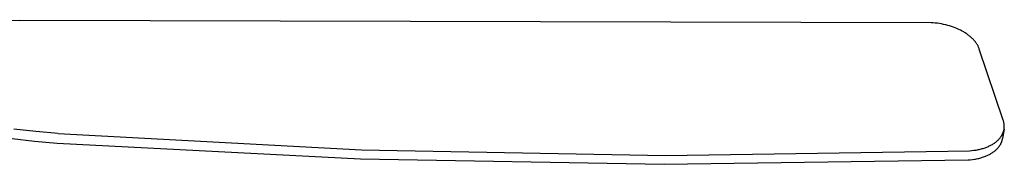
# Model space of a CAD drawing. Header units: millimetres. Extents: x 5929 to 8427, y 8701 to 10348.
# Tile 31 of 31: x 7956 to 8427, y 9870 to 9939. Entities that reach past the tile are written whole.
import ezdxf

# ---------------------------------------------------------------- set-up
doc = ezdxf.new("R2010")
doc.units = ezdxf.units.MM
doc.layers.add('Make2D$Visible$Curvas', color=7, linetype='Continuous')

msp = doc.modelspace()

# ---------------------------------------------------------------- linework, layer by layer
at = {"layer": 'Make2D$Visible$Curvas', "color": 29, "lineweight": -3, "true_color": 0x4d342b}
for p, q in [((7945.86, 9938.61), (7956.45, 9938.19)), ((8391.65, 9937.17), (7956.45, 9938.19)), ((8392.66, 9937.11), (8391.65, 9937.17)), ((8393.66, 9937.02), (8392.66, 9937.11)), ((8394.67, 9936.9), (8393.66, 9937.02)), ((8395.67, 9936.75), (8394.67, 9936.9)), ((8396.67, 9936.58), (8395.67, 9936.75)), ((8397.66, 9936.38), (8396.67, 9936.58)), ((8398.64, 9936.15), (8397.66, 9936.38)), ((8399.62, 9935.9), (8398.64, 9936.15)), ((8400.53, 9935.64), (8399.62, 9935.9)), ((8401.43, 9935.35), (8400.53, 9935.64)), ((8402.31, 9935.04), (8401.43, 9935.35)), ((8403.18, 9934.71), (8402.31, 9935.04)), ((8404.03, 9934.36), (8403.18, 9934.71)), ((8404.85, 9934), (8404.03, 9934.36)), ((8405.66, 9933.61), (8404.85, 9934)), ((8406.44, 9933.2), (8405.66, 9933.61)), ((8407.24, 9932.75), (8406.44, 9933.2)), ((8407.62, 9932.52), (8407.24, 9932.75)), ((8408, 9932.28), (8407.62, 9932.52)), ((8408.37, 9932.04), (8408, 9932.28)), ((8408.73, 9931.8), (8408.37, 9932.04)), ((8409.09, 9931.55), (8408.73, 9931.8)), ((8409.43, 9931.3), (8409.09, 9931.55)), ((8409.77, 9931.04), (8409.43, 9931.3)), ((8410.09, 9930.78), (8409.77, 9931.04)), ((8410.41, 9930.52), (8410.09, 9930.78)), ((8410.72, 9930.25), (8410.41, 9930.52)), ((8411.02, 9929.98), (8410.72, 9930.25)), ((8411.31, 9929.71), (8411.02, 9929.98)), ((8411.59, 9929.43), (8411.31, 9929.71)), ((8411.87, 9929.15), (8411.59, 9929.43)), ((8412.12, 9928.88), (8411.87, 9929.15)), ((8412.36, 9928.61), (8412.12, 9928.88)), ((8412.59, 9928.33), (8412.36, 9928.61)), ((8412.81, 9928.05), (8412.59, 9928.33)), ((8413.02, 9927.77), (8412.81, 9928.05)), ((8413.22, 9927.49), (8413.02, 9927.77)), ((8413.41, 9927.21), (8413.22, 9927.49)), ((8413.59, 9926.93), (8413.41, 9927.21)), ((8413.76, 9926.64), (8413.59, 9926.93)), ((8413.93, 9926.35), (8413.76, 9926.64)), ((8414.08, 9926.07), (8413.93, 9926.35)), ((8414.22, 9925.78), (8414.08, 9926.07)), ((8414.35, 9925.49), (8414.22, 9925.78)), ((8414.47, 9925.2), (8414.35, 9925.49)), ((8414.57, 9924.91), (8414.47, 9925.2)), ((8414.67, 9924.61), (8414.57, 9924.91)), ((8426.11, 9890.7), (8414.67, 9924.61)), ((8426.2, 9890.42), (8426.11, 9890.7)), ((8426.29, 9890.14), (8426.2, 9890.42)), ((8426.37, 9889.86), (8426.29, 9890.14)), ((8426.44, 9889.58), (8426.37, 9889.86)), ((8426.49, 9889.29), (8426.44, 9889.58)), ((8426.54, 9889), (8426.49, 9889.29)), ((8426.58, 9888.71), (8426.54, 9889)), ((8426.61, 9888.42), (8426.58, 9888.71)), ((8426.63, 9888.13), (8426.61, 9888.42)), ((8426.64, 9887.84), (8426.63, 9888.13)), ((7964.17, 9885.21), (7953.59, 9886.45)), ((7974.78, 9884.28), (7964.17, 9885.21)), ((7974.78, 9884.28), (8119.73, 9876.59)), ((8425.36, 9883.26), (8425.45, 9883.4)), ((8425.45, 9883.4), (8425.53, 9883.55)), ((8425.53, 9883.55), (8425.61, 9883.7)), ((8425.61, 9883.7), (8425.69, 9883.85)), ((8425.69, 9883.85), (8425.77, 9884)), ((8425.77, 9884), (8425.84, 9884.15)), ((8426.53, 9886.33), (8425.82, 9881.96)), ((8425.84, 9884.15), (8425.91, 9884.3)), ((8425.87, 9884.22), (8425.87, 9884.22)), ((8425.91, 9884.3), (8425.98, 9884.45)), ((8425.98, 9884.45), (8426.04, 9884.61)), ((8426.04, 9884.61), (8426.1, 9884.76)), ((8426.1, 9884.76), (8426.16, 9884.91)), ((8426.16, 9884.91), (8426.21, 9885.07)), ((8426.21, 9885.07), (8426.26, 9885.23)), ((8426.26, 9885.23), (8426.31, 9885.38)), ((8426.31, 9885.38), (8426.36, 9885.54)), ((8426.36, 9885.54), (8426.41, 9885.75)), ((8426.41, 9885.75), (8426.46, 9885.96)), ((8426.46, 9885.96), (8426.5, 9886.17)), ((8426.5, 9886.17), (8426.54, 9886.38)), ((8426.54, 9886.38), (8426.58, 9886.67)), ((8426.58, 9886.67), (8426.61, 9886.96)), ((8426.61, 9886.96), (8426.63, 9887.25)), ((8426.63, 9887.25), (8426.64, 9887.54)), ((8426.64, 9887.54), (8426.64, 9887.84)), ((7952.91, 9881.9), (7963.6, 9880.65)), ((7963.6, 9880.65), (7974.33, 9879.71)), ((7974.33, 9879.71), (8119.21, 9872.3)), ((8419.85, 9878.54), (8420.22, 9878.73)), ((8420.22, 9878.73), (8420.58, 9878.92)), ((8420.58, 9878.92), (8420.93, 9879.12)), ((8420.93, 9879.12), (8421.27, 9879.33)), ((8421.27, 9879.33), (8421.6, 9879.54)), ((8421.6, 9879.54), (8421.93, 9879.76)), ((8421.93, 9879.76), (8422.24, 9879.98)), ((8422.24, 9879.98), (8422.55, 9880.21)), ((8422.55, 9880.21), (8422.84, 9880.44)), ((8422.84, 9880.44), (8423.13, 9880.68)), ((8423.13, 9880.68), (8423.4, 9880.93)), ((8423.4, 9880.93), (8423.67, 9881.18)), ((8423.67, 9881.18), (8423.94, 9881.45)), ((8423.94, 9881.45), (8424.19, 9881.71)), ((8424.19, 9881.71), (8424.43, 9881.98)), ((8424.43, 9881.98), (8424.66, 9882.26)), ((8424.46, 9878.55), (8424.55, 9878.7)), ((8424.55, 9878.7), (8424.64, 9878.84)), ((8424.64, 9878.84), (8424.73, 9878.99)), ((8424.66, 9882.26), (8424.87, 9882.54)), ((8424.73, 9878.99), (8424.82, 9879.13)), ((8424.82, 9879.13), (8424.9, 9879.28)), ((8424.87, 9882.54), (8425.07, 9882.82)), ((8424.9, 9879.28), (8424.98, 9879.43)), ((8424.98, 9879.43), (8425.05, 9879.58)), ((8425.05, 9879.58), (8425.13, 9879.73)), ((8425.07, 9882.82), (8425.17, 9882.97)), ((8425.13, 9879.73), (8425.19, 9879.88)), ((8425.17, 9882.97), (8425.27, 9883.11)), ((8425.19, 9879.88), (8425.26, 9880.04)), ((8425.26, 9880.04), (8425.32, 9880.19)), ((8425.27, 9883.11), (8425.36, 9883.26)), ((8425.32, 9880.19), (8425.39, 9880.34)), ((8425.39, 9880.34), (8425.44, 9880.5)), ((8425.44, 9880.5), (8425.5, 9880.66)), ((8425.5, 9880.66), (8425.55, 9880.81)), ((8425.55, 9880.81), (8425.59, 9880.97)), ((8425.59, 9880.97), (8425.64, 9881.13)), ((8425.64, 9881.13), (8425.69, 9881.33)), ((8425.69, 9881.33), (8425.74, 9881.54)), ((8425.74, 9881.54), (8425.78, 9881.75)), ((8425.78, 9881.75), (8425.82, 9881.96)), ((8119.73, 9876.59), (8264.85, 9873.85)), ((8264.85, 9873.85), (8409.99, 9876.08)), ((8409.99, 9876.08), (8411.06, 9876.17)), ((8411.06, 9876.17), (8412.1, 9876.29)), ((8412.1, 9876.29), (8413.13, 9876.44)), ((8413.13, 9876.44), (8413.63, 9876.53)), ((8413.63, 9876.53), (8414.13, 9876.63)), ((8414.13, 9876.63), (8414.62, 9876.73)), ((8414.62, 9876.73), (8415.11, 9876.85)), ((8415.11, 9876.85), (8415.59, 9876.97)), ((8415.59, 9876.97), (8416.06, 9877.1)), ((8416.06, 9877.1), (8416.52, 9877.23)), ((8416.52, 9877.23), (8416.98, 9877.38)), ((8416.98, 9877.38), (8417.43, 9877.53)), ((8417.43, 9877.53), (8417.88, 9877.69)), ((8417.88, 9877.69), (8418.29, 9877.85)), ((8418.29, 9877.85), (8418.69, 9878.01)), ((8418.38, 9873.77), (8418.76, 9873.95)), ((8418.69, 9878.01), (8419.08, 9878.18)), ((8418.76, 9873.95), (8419.14, 9874.13)), ((8419.08, 9878.18), (8419.47, 9878.36)), ((8419.14, 9874.13), (8419.51, 9874.32)), ((8419.47, 9878.36), (8419.85, 9878.54)), ((8419.51, 9874.32), (8419.87, 9874.51)), ((8419.87, 9874.51), (8420.22, 9874.71)), ((8420.22, 9874.71), (8420.56, 9874.92)), ((8420.56, 9874.92), (8420.89, 9875.13)), ((8420.89, 9875.13), (8421.22, 9875.35)), ((8421.22, 9875.35), (8421.53, 9875.57)), ((8421.53, 9875.57), (8421.83, 9875.79)), ((8421.83, 9875.79), (8422.13, 9876.03)), ((8422.13, 9876.03), (8422.41, 9876.27)), ((8422.41, 9876.27), (8422.69, 9876.51)), ((8422.69, 9876.51), (8422.96, 9876.77)), ((8422.96, 9876.77), (8423.22, 9877.03)), ((8423.22, 9877.03), (8423.47, 9877.3)), ((8423.47, 9877.3), (8423.71, 9877.57)), ((8423.71, 9877.57), (8423.94, 9877.84)), ((8423.94, 9877.84), (8424.16, 9878.12)), ((8424.16, 9878.12), (8424.36, 9878.41)), ((8424.36, 9878.41), (8424.46, 9878.55)), ((8119.21, 9872.3), (8264.25, 9869.63)), ((8264.25, 9869.63), (8409.3, 9871.69)), ((8409.3, 9871.69), (8410.36, 9871.77)), ((8410.36, 9871.77), (8411.41, 9871.89)), ((8411.41, 9871.89), (8412.43, 9872.04)), ((8412.43, 9872.04), (8412.93, 9872.13)), ((8412.93, 9872.13), (8413.43, 9872.23)), ((8413.43, 9872.23), (8413.92, 9872.33)), ((8413.92, 9872.33), (8414.41, 9872.44)), ((8414.41, 9872.44), (8414.88, 9872.56)), ((8414.88, 9872.56), (8415.36, 9872.69)), ((8415.36, 9872.69), (8415.82, 9872.83)), ((8415.82, 9872.83), (8416.28, 9872.97)), ((8416.28, 9872.97), (8416.73, 9873.12)), ((8416.73, 9873.12), (8417.17, 9873.28)), ((8417.17, 9873.28), (8417.58, 9873.44)), ((8417.58, 9873.44), (8417.98, 9873.6)), ((8417.98, 9873.6), (8418.38, 9873.77))]:
    msp.add_line(p, q, dxfattribs=at)

doc.saveas('drawing.dxf')
